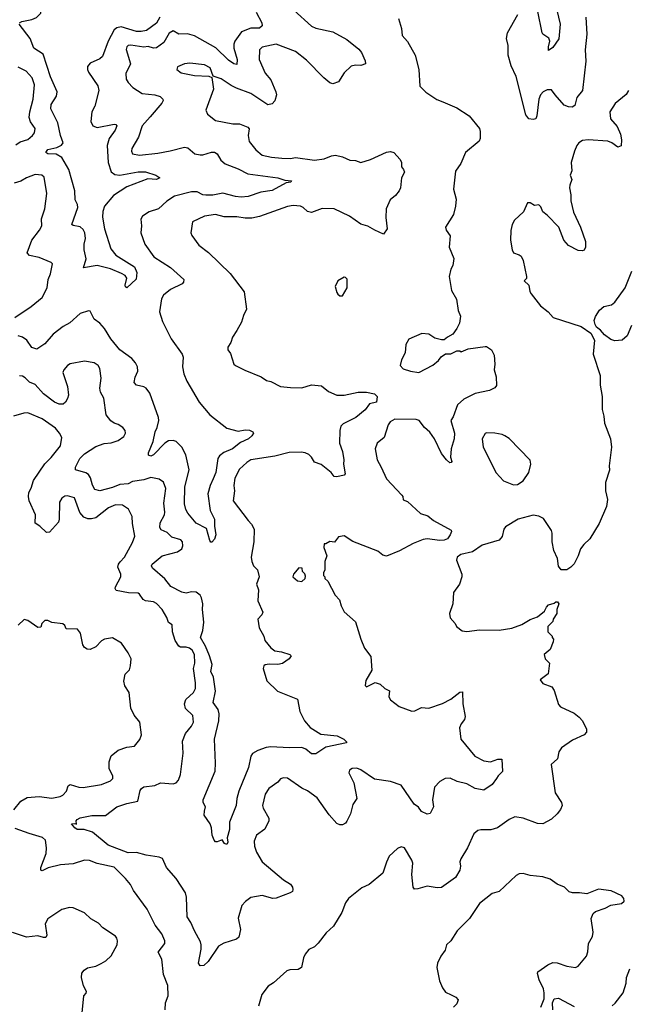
# Model space of a CAD drawing. Extents: x 1839239 to 1929705, y 762242 to 910352.
# Tile 95 of 256: x 1874476 to 1878782, y 812834 to 819818. Entities that reach past the tile are written whole.
import ezdxf

# ---------------------------------------------------------------- set-up
doc = ezdxf.new("R2010")
doc.units = 0

msp = doc.modelspace()

# ---------------------------------------------------------------- linework, layer by layer
at = {"layer": '0CON10XD'}
for points in [[(1874474.4, 819795), (1874492.5, 819805), (1874561.8, 819818.2), (1874596.1, 819833.9), (1874627.1, 819862.9), (1874627.3, 819895), (1874638.1, 819935), (1874631.1, 819985), (1874595, 820025.3), (1874545, 820043.3), (1874465, 820036.1)], [(1876151.5, 819871.5), (1876193.2, 819795), (1876195.8, 819774.2), (1876175, 819757.2), (1876115, 819758.3), (1876048.8, 819731.2), (1876001.8, 819665), (1875994.7, 819645), (1875994.7, 819614.7), (1876017.3, 819535), (1876015, 819500), (1875995, 819505.6), (1875955, 819531.2), (1875867.1, 819617.1), (1875715, 819703.6), (1875665, 819718.2), (1875605, 819715.7), (1875565, 819738.6), (1875535, 819722.9), (1875498.9, 819655), (1875445, 819618.5), (1875425, 819616.2), (1875386.5, 819626.5), (1875355, 819623.1), (1875265, 819637.8), (1875245, 819634), (1875235.7, 819624.3), (1875231.9, 819605), (1875260.8, 819505), (1875228.5, 819435), (1875231.9, 819395), (1875245, 819371.2), (1875277.6, 819337.6), (1875343.3, 819295), (1875435, 819285.5), (1875472.4, 819272.4), (1875491.2, 819255), (1875493.8, 819245), (1875482.5, 819225), (1875401, 819129), (1875344.4, 819065), (1875318.9, 818985), (1875270, 818905), (1875268, 818885), (1875276.7, 818865), (1875325, 818856.9), (1875455, 818870.6), (1875543.7, 818886.3), (1875645, 818913.3), (1875668.9, 818908.9), (1875717.1, 818867.1), (1875755, 818858.2), (1875775, 818858.5), (1875835, 818878.5), (1875857.5, 818877.5), (1875876.2, 818865), (1875902.4, 818822.4), (1875931.4, 818795), (1876025, 818759.5), (1876093.8, 818723.8), (1876305.4, 818695.4), (1876355, 818680), (1876402.5, 818675), (1876396.7, 818665), (1876365, 818660), (1876265, 818605.5), (1876184.6, 818594.6), (1876095, 818564.6), (1876045, 818558.5), (1876005, 818562.4), (1875915, 818586.5), (1875845, 818572.8), (1875795, 818572.4), (1875775, 818576.4), (1875735, 818597.8), (1875695, 818597.8), (1875572.5, 818565), (1875518.9, 818531.1), (1875458.8, 818475), (1875394.5, 818455.5), (1875345.8, 818424.2), (1875333.9, 818403.9), (1875338.8, 818355), (1875334.2, 818305), (1875362.5, 818225), (1875427.1, 818135), (1875545, 818060.6), (1875640, 817975), (1875636.7, 817955), (1875627.5, 817945), (1875545, 817904.2), (1875495.6, 817864.4), (1875481.1, 817838.9), (1875468.1, 817745), (1875487.2, 817677.2), (1875549.6, 817555), (1875628.8, 817445), (1875634.2, 817425), (1875629.7, 817355), (1875639.6, 817305), (1875660, 817255), (1875747.9, 817105), (1875824.3, 817014.3), (1875945, 816920), (1876025, 816898.1), (1876075, 816908.2), (1876105, 816907.1), (1876127.5, 816895), (1876132.5, 816885), (1876122.5, 816865), (1876097.5, 816845), (1876040.6, 816819.4), (1875985, 816773.5), (1875922.6, 816747.4), (1875891.1, 816725), (1875880.4, 816705), (1875865.5, 816605), (1875848, 816562), (1875826.2, 816513.8), (1875810, 816455), (1875826.5, 816336.5), (1875857.1, 816275), (1875855.9, 816225.9), (1875866.2, 816165), (1875857, 816133), (1875838.3, 816111.7), (1875831.7, 816111.7), (1875823.6, 816123.6), (1875800, 816210), (1875726.4, 816246.4), (1875667, 816317), (1875654.4, 816344.4), (1875644.4, 816385), (1875647.1, 816505), (1875676.2, 816625), (1875652.5, 816732.5), (1875625, 816786.9), (1875585, 816826.5), (1875565, 816832.5), (1875530.2, 816829.8), (1875504.7, 816815.3), (1875425, 816731.1), (1875405, 816723.1), (1875388.8, 816728.8), (1875388, 816745), (1875423.1, 816826.9), (1875437.3, 816895), (1875450.4, 816925), (1875462.1, 816975), (1875460.4, 816995), (1875398.1, 817168.1), (1875372.5, 817205), (1875355, 817214.4), (1875304.5, 817224.5), (1875288.6, 817245), (1875295, 817283.3), (1875313.3, 817325), (1875311.1, 817355), (1875297.8, 817385), (1875271.9, 817415), (1875185, 817475.5), (1875121.1, 817555), (1875077.8, 817627.8), (1875043.1, 817665), (1875003.9, 817693.9), (1874975, 817750), (1874965, 817753.8), (1874905.7, 817734.3), (1874832.4, 817667.6), (1874785, 817641.9), (1874713, 817587), (1874655, 817518.6), (1874598.3, 817481.7), (1874563, 817493), (1874525.7, 817545), (1874495.8, 817565), (1874465, 817574.6)], [(1875468.6, 819835), (1875445, 819792.8), (1875375, 819741.6), (1875336.9, 819733.1), (1875305, 819733.7), (1875195, 819767.8), (1875165, 819760), (1875145, 819746.2), (1875104.3, 819665), (1875063.5, 819556.5), (1875045, 819540), (1874975, 819510), (1874957.8, 819485), (1874956.9, 819465), (1874964.5, 819445), (1875029, 819349), (1875037.9, 819315), (1875009.3, 819205), (1874986.9, 819165), (1874981.5, 819095), (1874995, 819064.5), (1875025, 819051.8), (1875145, 819076.9), (1875156.7, 819075), (1875164, 819065), (1875153.5, 819035), (1875110.7, 818975), (1875097.2, 818925), (1875102.7, 818805), (1875125, 818738.9), (1875150.1, 818720.1), (1875185, 818713.8), (1875315, 818738.4), (1875367.7, 818737.8), (1875440, 818715), (1875470, 818695), (1875445, 818683.3), (1875385, 818688.2), (1875235, 818632.3), (1875140.4, 818569.6), (1875076.9, 818495), (1875065, 818457.5), (1875061.9, 818418.1), (1875076.2, 818335), (1875122.2, 818192.2), (1875156.7, 818146.7), (1875290.6, 818065), (1875307.5, 818025), (1875302.1, 817977.9), (1875235, 817916.7), (1875225, 817922.5), (1875224.2, 817934.2), (1875236.2, 817985), (1875223, 818003), (1875197.5, 818017.5), (1875120.7, 818050.7), (1875025, 818075.3), (1874927.5, 818057.5), (1874948.3, 818121.7), (1874933.6, 818185), (1874933.1, 818225), (1874941.8, 818265), (1874937.3, 818305), (1874925, 818329.2), (1874905, 818347.5), (1874855, 818356.7), (1874846.7, 818365), (1874887.3, 818485), (1874885, 818506.7), (1874869.1, 818539.1), (1874865.8, 818604.2), (1874824.2, 818755), (1874775, 818839.5), (1874735, 818864.1), (1874675, 818866.7), (1874661.9, 818875), (1874675, 818897.3), (1874738.8, 818911.2), (1874771.7, 818928.3), (1874784.5, 818945), (1874766.3, 818996.3), (1874746.4, 819085), (1874696, 819185), (1874699.6, 819215), (1874737.9, 819275), (1874741.8, 819305), (1874695, 819413.3), (1874642, 819572), (1874577.5, 819615), (1874550, 819685), (1874471.8, 819785)], [(1877161.2, 819825), (1877182, 819755), (1877188, 819705), (1877225, 819663.3), (1877280, 819565), (1877306, 819465), (1877313.3, 819345), (1877355, 819303.3), (1877431.7, 819251.7), (1877476.2, 819233.8), (1877575, 819192.5), (1877661.2, 819135), (1877734.2, 819045), (1877739.2, 819025), (1877740, 818975), (1877732, 818955), (1877635, 818875.8), (1877602.4, 818797.6), (1877565, 818742.5), (1877550, 818615), (1877569.2, 818545), (1877565.6, 818494.4), (1877551.2, 818435), (1877493.9, 818346.1), (1877498.8, 818325), (1877526.7, 818285), (1877521.2, 818205), (1877554, 818125), (1877545.7, 818075), (1877532.7, 818047.3), (1877520.8, 817995), (1877535.7, 817895.7), (1877571.2, 817835), (1877583.8, 817755), (1877600, 817715), (1877592.5, 817665), (1877573.6, 817626.4), (1877545, 817587.5), (1877507.5, 817565), (1877485, 817547.5), (1877465, 817547.5), (1877418.3, 817558.3), (1877376.4, 817586.4), (1877327, 817593), (1877235, 817552.5), (1877212.5, 817515), (1877207.5, 817455), (1877183.3, 817405), (1877173.3, 817365), (1877195, 817341.2), (1877245, 817324.3), (1877305, 817314.3), (1877405, 817367.5), (1877445, 817400), (1877463.6, 817426.4), (1877495, 817447.5), (1877533, 817447), (1877575, 817470), (1877595, 817470), (1877605, 817462.5), (1877655, 817483.3), (1877775, 817500), (1877785, 817500), (1877820, 817475), (1877838.3, 817438.3), (1877843.8, 817375), (1877838, 817335), (1877854.3, 817285), (1877855.8, 817224.2), (1877844.1, 817205.9), (1877805, 817187.5), (1877705, 817165.5), (1877625, 817125.8), (1877578, 817085), (1877548.7, 817001.3), (1877531.5, 816975), (1877558.2, 816885), (1877555.6, 816845), (1877534, 816775), (1877530, 816715), (1877538, 816685), (1877535, 816677.5), (1877524.3, 816674.3), (1877500, 816695), (1877465, 816740), (1877417.1, 816845), (1877382, 816892), (1877344.2, 816925), (1877308, 816975), (1877285, 816981.9), (1877135, 816983.3), (1877102.5, 816965), (1877087.5, 816945), (1877060, 816855), (1877008.8, 816815), (1876996, 816775), (1877009.4, 816695), (1877038.9, 816645), (1877075, 816561.2), (1877184.2, 816445), (1877192, 816435), (1877195, 816412.5), (1877225, 816401.2), (1877316.2, 816315), (1877368.3, 816298.3), (1877410, 816265), (1877535, 816197.5), (1877536.7, 816186.7), (1877527, 816163), (1877507.8, 816135), (1877485, 816126.2), (1877455, 816124.5), (1877365, 816135.8), (1877335, 816130), (1877265, 816103.1), (1877169.1, 816050.9), (1877075, 816012.9), (1877050.3, 816020.3), (1877015, 816048.6), (1876836.4, 816116.4), (1876775, 816157.5), (1876735, 816150), (1876707, 816113), (1876675, 816117.5), (1876645, 816100), (1876635, 816100), (1876632.5, 816075), (1876652.5, 816015), (1876640, 815975), (1876640, 815915), (1876630, 815895), (1876630, 815875), (1876640, 815865), (1876640, 815855), (1876660, 815835), (1876712.5, 815735), (1876743.6, 815703.6), (1876755, 815660), (1876777, 815617), (1876856.1, 815546.1), (1876894, 815425), (1876920.6, 815360.6), (1876965, 815300), (1876972, 815205), (1876928.3, 815131.7), (1876924.4, 815095), (1876935, 815085.8), (1876995, 815117.5), (1877032, 815105), (1877064.6, 815074.6), (1877097.3, 815057.3), (1877093.1, 815015), (1877105, 814994.2), (1877165, 814946), (1877255, 814912.5), (1877277.5, 814915), (1877325, 814939.2), (1877375, 814935.6), (1877473.2, 814966.8), (1877531.7, 814998.3), (1877595, 815048), (1877615, 815050), (1877615.8, 814965), (1877633.8, 814875), (1877628.8, 814855), (1877605, 814823.3), (1877594, 814795), (1877603.8, 814715), (1877701.2, 814595), (1877765, 814560.8), (1877813.9, 814553.9), (1877865, 814572.9), (1877893, 814573), (1877898.8, 814485), (1877866.2, 814455), (1877854.4, 814435.6), (1877825, 814393.3), (1877765, 814353.8), (1877705, 814365.7), (1877645, 814399.2), (1877577.5, 814415), (1877527.8, 814437.8), (1877491.2, 814435), (1877455, 814414), (1877415.5, 814374.5), (1877402.7, 814285), (1877408, 814235), (1877385, 814187.5), (1877365, 814182.5), (1877325, 814201.2), (1877301.7, 814231.7), (1877271.2, 814255), (1877179.6, 814389.6), (1877105, 814413.6), (1876992, 814432), (1876895, 814497.5), (1876865, 814508.1), (1876833.3, 814506.7), (1876813.8, 814495), (1876810, 814475), (1876843.8, 814405), (1876865.8, 814295), (1876838.3, 814251.7), (1876820.8, 814185), (1876795, 814133.3), (1876785, 814118.8), (1876765, 814108), (1876745, 814108), (1876725, 814116.2), (1876668.5, 814178.5), (1876585, 814299.4), (1876515, 814348.1), (1876475, 814367.1), (1876375, 814439.2), (1876345, 814441.4), (1876325.6, 814434.4), (1876305, 814409.2), (1876242.5, 814365), (1876215.6, 814325), (1876197.8, 814245), (1876200.6, 814225), (1876241.5, 814155), (1876241.1, 814135), (1876212.5, 814077.5), (1876155, 814033.3), (1876138.7, 813991.3), (1876141.5, 813955), (1876155, 813913.8), (1876195.8, 813845), (1876345, 813718), (1876396.1, 813686.1), (1876410.6, 813665), (1876412, 813648), (1876408.8, 813635), (1876393.3, 813625), (1876295, 813587.5), (1876270, 813585), (1876194.4, 813605.6), (1876115, 813592.5), (1876075.6, 813564.4), (1876050.8, 813535), (1876024, 813445), (1876042, 813365), (1876028.3, 813311.7), (1876013.9, 813296.1), (1875922.6, 813267.4), (1875885, 813246.9), (1875811.4, 813138.6), (1875780.3, 813109.7), (1875755, 813107.5), (1875742.9, 813125), (1875762.9, 813225), (1875762.9, 813255), (1875757.2, 813277.2), (1875714.4, 813355), (1875690, 813415), (1875662.5, 813455), (1875657.8, 813595), (1875650.5, 813625), (1875585, 813727.1), (1875517.5, 813805), (1875487.3, 813867.3), (1875465, 813879.1), (1875371.8, 813891.8), (1875305, 813910.5), (1875245, 813908.9), (1875102.2, 813962.2), (1874992, 814055), (1874933.2, 814073.2), (1874882.5, 814075), (1874866.7, 814085), (1874843.3, 814115), (1874867, 814117), (1874878.3, 814111.7), (1874877.1, 814135), (1874882.9, 814145), (1874905, 814156.5), (1874987.4, 814172.6), (1875085, 814173.3), (1875165.4, 814234.6), (1875235, 814259.1), (1875313.9, 814276.1), (1875330.3, 814349.7), (1875338.8, 814365), (1875355, 814375.8), (1875435, 814386.7), (1875475, 814405.4), (1875565, 814397.1), (1875586.2, 814405), (1875601.4, 814425), (1875615.8, 814465), (1875635.7, 814615), (1875630.3, 814699.7)], [(1876420, 819885), (1876545, 819770.5), (1876575, 819757.3), (1876695, 819731.1), (1876795, 819676), (1876878.9, 819608.9), (1876898, 819585), (1876923.8, 819525), (1876926.1, 819503.9), (1876895, 819492), (1876855, 819495.8), (1876825, 819488.8), (1876775, 819440), (1876735, 819376), (1876695, 819362.5), (1876675, 819370.8), (1876632.5, 819405), (1876509.8, 819529.8), (1876430.9, 819590.9), (1876295, 819644.6), (1876195, 819622.9), (1876175.8, 819604.2), (1876174.5, 819535), (1876215, 819438), (1876255, 819390), (1876290.6, 819305), (1876295.6, 819284.4), (1876285, 819241.2), (1876265, 819220.8), (1876235, 819214.4), (1876115, 819294.6), (1876013, 819333)], [(1878489.5, 819835), (1878495.6, 819715), (1878482.9, 819602.9), (1878487.6, 819522.4), (1878465.8, 819315), (1878426, 819265), (1878411.2, 819208.8), (1878392.5, 819197.5), (1878365, 819199.5), (1878335, 819211.1), (1878272.2, 819285), (1878245, 819320.6), (1878215, 819319.4), (1878186.2, 819305), (1878166.4, 819283.6), (1878155.5, 819255), (1878141.8, 819135), (1878134.6, 819115.4), (1878115, 819109.1), (1878083.8, 819113.8), (1878063.1, 819143.1), (1877994.2, 819414.2), (1877960.6, 819490.6), (1877937.1, 819565), (1877937.1, 819635), (1877926.9, 819685), (1877932.9, 819725), (1878007.5, 819855)], [(1878284, 819885), (1878306.3, 819786.3), (1878297.9, 819682.1), (1878255, 819620.8), (1878225, 819600), (1878223.5, 819625), (1878233.5, 819665), (1878227.2, 819687.2), (1878184.5, 819714.5), (1878178, 819725), (1878148.8, 819875)], [(1874449.3, 818930.7), (1874478.9, 818951.1), (1874535, 818967.5), (1874568, 818995), (1874582, 819015), (1874585.8, 819045), (1874552.9, 819092.9), (1874543.8, 819125), (1874547.5, 819165), (1874571.2, 819255), (1874582.1, 819355), (1874564.5, 819405), (1874522.7, 819452.7), (1874465, 819480.5)], [(1876013, 819333), (1875975, 819350), (1875905, 819397.5), (1875847, 819417), (1875826, 819475), (1875785, 819498.1), (1875680.9, 819509.1), (1875645, 819504), (1875595, 819483.3), (1875588.8, 819465), (1875621.2, 819441.2), (1875715, 819420.6), (1875816.2, 819416.2), (1875837.5, 819407.5), (1875849.2, 819325), (1875796.2, 819175), (1875807, 819147), (1875865, 819102), (1875987.8, 819077.8), (1876035, 819079.6), (1876093.8, 819055), (1876102.3, 819042.3), (1876095.8, 818995), (1876103, 818953), (1876150, 818895), (1876195, 818857.1), (1876262, 818842), (1876334.6, 818834.6), (1876395, 818833.1), (1876430.8, 818839.2), (1876565, 818820.4), (1876635, 818829.5), (1876685, 818851.1), (1876715, 818856.7), (1876764.5, 818844.5), (1876815, 818822), (1876855, 818818), (1876895, 818805.7), (1876963.2, 818826.8), (1877075, 818878), (1877105, 818883.8), (1877126.7, 818875), (1877172.5, 818825), (1877182.5, 818805), (1877182.5, 818775), (1877197.5, 818755), (1877202.5, 818735), (1877183.3, 818695), (1877176, 818625), (1877165.9, 818604.1), (1877139.7, 818570.3), (1877100.9, 818539.1), (1877074, 818475), (1877070, 818415), (1877081.2, 818335), (1877055, 818297.5), (1876992.5, 818325), (1876944.3, 818354.3), (1876895, 818366.9), (1876813.3, 818423.3), (1876705, 818475.4), (1876621.1, 818478.9), (1876545, 818449.2), (1876515, 818458), (1876485, 818486), (1876465.7, 818495.7), (1876415, 818500.8), (1876375, 818493.1), (1876175, 818421.9), (1876120.3, 818409.7), (1876075, 818409.4), (1876015, 818419.2), (1875925, 818419.4), (1875865, 818435.6), (1875785, 818423.1), (1875702, 818385), (1875690, 818305), (1875696.4, 818286.4), (1875745, 818217.5), (1875815, 818166.2), (1875967, 818017), (1876067.7, 817887.7), (1876083.8, 817765), (1876061.2, 817718.8), (1876047.7, 817672.3), (1876015, 817613.3), (1875983.3, 817565), (1875971.7, 817528.3), (1875952.5, 817495), (1875952.5, 817475), (1875969.5, 817449.5), (1875993.8, 817375), (1876005, 817363.8), (1876072.1, 817332.1), (1876187.5, 817285), (1876225, 817258.8), (1876255, 817251.2), (1876325, 817216.2), (1876395, 817208), (1876475, 817207.5), (1876545, 817228), (1876615, 817220), (1876665, 817180.8), (1876725, 817155.7), (1876775, 817155.7), (1876875, 817175.7), (1876935, 817175.8), (1876990, 817165), (1877010, 817145), (1877005.6, 817104.4), (1876956.2, 817093.8), (1876925, 817051.2), (1876859.2, 816995), (1876769.8, 816950.2), (1876752.9, 816935), (1876745.6, 816905), (1876743.2, 816815), (1876764.5, 816754.5), (1876774.2, 816695), (1876770.8, 816665), (1876783, 816597), (1876775, 816587.5), (1876725, 816576), (1876705, 816578.8), (1876683.8, 816605), (1876611.7, 816661.7), (1876565, 816680), (1876545, 816715.8), (1876525, 816733.1), (1876500, 816745), (1876470, 816750), (1876385, 816747.8), (1876285, 816722.5), (1876115, 816696.5), (1876085, 816678), (1876035, 816629.2), (1876001.1, 816565), (1875993.5, 816515), (1875998.9, 816475), (1875990, 816405), (1876094.3, 816265), (1876119.8, 816239.8), (1876137.8, 816205), (1876135.7, 816114.3), (1876117.5, 816005), (1876121.1, 815975), (1876132.9, 815945), (1876160.6, 815915), (1876173.3, 815865), (1876155.4, 815815), (1876167.8, 815775), (1876164.4, 815695), (1876198.6, 815615), (1876193.2, 815596.8), (1876164.3, 815565), (1876174.3, 815505), (1876206, 815445), (1876212.5, 815415), (1876255, 815361.4), (1876285, 815341.4), (1876332.5, 815335), (1876390, 815315), (1876400, 815305), (1876386.7, 815285), (1876338.8, 815251.2), (1876305, 815244.3), (1876243.2, 815246.8), (1876215, 815242), (1876206.2, 815235), (1876200.6, 815215), (1876228.3, 815128.3), (1876303.3, 815055), (1876445, 814997.5), (1876461.7, 814911.7), (1876494.2, 814845), (1876535, 814798.6), (1876610.6, 814750.6), (1876727.3, 814737.3), (1876772.5, 814715), (1876792.5, 814695), (1876791.7, 814688.3), (1876645, 814657.5), (1876575, 814611.2), (1876545, 814611.2), (1876505, 814643.8), (1876475, 814655.8), (1876385, 814652.7), (1876255, 814660.4), (1876223.8, 814656.2), (1876164.5, 814635.5), (1876125, 814612), (1876115.5, 814594.5), (1876098.9, 814515), (1876029.4, 814345), (1876014.3, 814295), (1876010.8, 814245), (1875964, 814125), (1875962, 814075), (1875946.2, 814015), (1875951.2, 813985), (1875945, 813967.5), (1875927.5, 813975), (1875911.7, 814001.7), (1875875, 813987.5), (1875865, 813987.5), (1875855, 813997.5), (1875840, 814035), (1875836.7, 814085), (1875826.7, 814115), (1875782.5, 814175), (1875786.7, 814205), (1875793.3, 814235), (1875777.5, 814265), (1875776.7, 814285), (1875861.3, 814488.7), (1875864.5, 814544.5), (1875857.3, 814715), (1875887.8, 814845), (1875890.4, 814895), (1875883.8, 814925), (1875848.2, 814975), (1875863.6, 815055), (1875850.3, 815155), (1875831.8, 815195), (1875839.4, 815245), (1875822.3, 815305), (1875793, 815375), (1875758.7, 815435), (1875773.3, 815485), (1875781.1, 815545), (1875771.8, 815635), (1875774, 815675), (1875765, 815716.7), (1875755, 815735.8), (1875726.3, 815756.3), (1875695, 815758.9), (1875655, 815750), (1875626.2, 815756.2), (1875547, 815797), (1875505, 815852.1), (1875418.6, 815928.6), (1875410, 815945), (1875414.6, 815955.4), (1875485, 816015.6), (1875595, 816042.7), (1875624.3, 816065), (1875633.1, 816085), (1875628.9, 816115), (1875618.7, 816128.7), (1875555, 816146.4), (1875520.5, 816180.5), (1875479.5, 816199.5), (1875468.5, 816215), (1875471.9, 816248.1), (1875501.5, 816305), (1875505.4, 816324.6), (1875498.8, 816388.8), (1875512.3, 816492.3), (1875495, 816536.7), (1875465, 816558.8), (1875405, 816571.5), (1875356.7, 816555), (1875275, 816541.6), (1875245, 816525.4), (1875185, 816520.3), (1875135, 816500), (1875045, 816475.6), (1875008.8, 816485), (1874993.2, 816516.8), (1874979.1, 816569.1), (1874962.8, 816592.8), (1874944.6, 816604.6), (1874871.2, 816625), (1874870.8, 816645), (1874902.5, 816705), (1874935, 816738.2), (1875015, 816789.6), (1875075, 816811.8), (1875125, 816816.7), (1875175, 816831.9), (1875215, 816861.2), (1875226.2, 816885), (1875223.9, 816903.9), (1875206.7, 816925), (1875175, 816947.1), (1875145, 816955.8), (1875121.7, 816971.7), (1875090, 817015), (1875072.7, 817132.7), (1875050, 817175), (1875044.3, 817204.3), (1875054.4, 817275), (1875044.3, 817344.3), (1875031.2, 817365), (1875005, 817383.8), (1874935, 817396.2), (1874835, 817375.8), (1874815, 817366), (1874790, 817335), (1874781.9, 817315), (1874815.4, 817215.4), (1874822.2, 817155), (1874815, 817130), (1874801.9, 817105), (1874785, 817091.8), (1874755, 817091.5), (1874723.9, 817103.9), (1874644.6, 817165), (1874585, 817231.2), (1874545, 817247.8), (1874515, 817278.5), (1874495, 817289.5), (1874475, 817290.6)], [(1878790, 819315), (1878775, 819286.7), (1878695.8, 819224.2), (1878659.2, 819165), (1878663.2, 819113.2), (1878711.1, 819061.1), (1878734.4, 819005), (1878741.9, 818965), (1878738.1, 818921.9), (1878715, 818914), (1878672.5, 818945), (1878645, 818956.1), (1878504.3, 818965.7), (1878465, 818960), (1878440, 818945), (1878424.4, 818925.6), (1878408, 818885)], [(1878408, 818885), (1878384.2, 818805), (1878390, 818745), (1878378, 818715), (1878390, 818685), (1878374.2, 818645), (1878372.9, 818625), (1878382.5, 818575), (1878382.7, 818532.7), (1878401.7, 818451.7), (1878450, 818345), (1878486.2, 818245), (1878486.7, 818205), (1878476.4, 818183.6), (1878465, 818177.5), (1878435, 818181.2), (1878365.8, 818215.8), (1878333.8, 818255), (1878296.7, 818345), (1878215, 818430), (1878184.1, 818454.1), (1878169.7, 818489.7), (1878155, 818503.8), (1878125, 818500), (1878095, 818517.5), (1878075, 818517.5), (1878047.5, 818455), (1877983.3, 818395), (1877965.9, 818364.1), (1877957.7, 818322.3), (1877955.7, 818255), (1877966.7, 818185), (1877975, 818163.3), (1878015, 818150), (1878029.3, 818139.3), (1878045, 818110), (1878067.5, 817995), (1878067, 817983), (1878052.5, 817965), (1878083.6, 817933.6), (1878090.7, 817890.7), (1878102.3, 817872.3), (1878167.3, 817787.3), (1878221.2, 817745), (1878256.2, 817705), (1878455, 817642), (1878524.4, 817594.4), (1878550, 817545), (1878540.8, 817445), (1878590, 817295), (1878590, 817225), (1878603.8, 817145), (1878603.9, 817053.9), (1878616.4, 817006.4), (1878621.2, 816955), (1878663.3, 816845), (1878671.2, 816785), (1878653, 816653), (1878656.4, 816623.6), (1878627.5, 816535), (1878627, 816477), (1878641.2, 816415), (1878636.2, 816365), (1878583.8, 816245), (1878518, 816135), (1878475.6, 816094.4), (1878450, 816065), (1878434, 816015), (1878405, 815958.8), (1878383.3, 815935), (1878355, 815916.2), (1878315, 815916.2), (1878295, 815942.5), (1878287.1, 815995), (1878262.1, 816052.1), (1878250.8, 816115), (1878251.2, 816175), (1878244.2, 816194.2), (1878189.1, 816279.1), (1878155, 816297.5), (1878115, 816302.5), (1878010, 816275), (1877919.5, 816220.5), (1877906.7, 816205), (1877895, 816152.5), (1877875, 816126.7), (1877755, 816091.4), (1877685, 816044.4), (1877603.3, 816025), (1877577.5, 816005), (1877572.5, 815985), (1877610, 815885), (1877610, 815865), (1877593.3, 815815), (1877551.2, 815755), (1877546.7, 815675), (1877523.3, 815605), (1877526.7, 815575), (1877562.5, 815535), (1877572.5, 815515), (1877612.3, 815482.3), (1877645, 815478), (1877735, 815489.4), (1877875, 815487.8), (1877965, 815502.5), (1878035, 815527.5), (1878095, 815563.8), (1878145, 815583.3), (1878196.4, 815623.6), (1878209.3, 815650.7), (1878225, 815667.5), (1878265, 815680), (1878275, 815690), (1878288.3, 815688.3), (1878297.5, 815675), (1878282.5, 815635), (1878282.5, 815605), (1878257.5, 815565), (1878255, 815550), (1878220, 815515), (1878220, 815475), (1878250, 815445), (1878250, 815435), (1878260, 815425), (1878257.5, 815405), (1878235, 815350), (1878192.5, 815315), (1878200, 815285), (1878230, 815255), (1878221.7, 815178.3), (1878164, 815135), (1878185, 815110), (1878247.5, 815085), (1878265, 815060), (1878295, 814960), (1878310, 814945), (1878405, 814898.8), (1878441.2, 814871.2), (1878466.2, 814845), (1878492.5, 814785), (1878492.5, 814765), (1878477.5, 814745), (1878395, 814708.8), (1878316.4, 814653.6), (1878297.5, 814625), (1878286.7, 814575), (1878243.3, 814535), (1878270.8, 814335), (1878315.5, 814265.5), (1878320.6, 814245), (1878310, 814215), (1878285.6, 814185), (1878245, 814148.5), (1878185, 814113.5), (1878145, 814116.7), (1878045, 814154.6), (1877985, 814163.3), (1877945, 814145.7), (1877863.2, 814086.8), (1877815, 814071.9), (1877745, 814072), (1877724.1, 814065.9), (1877695.9, 814044.1), (1877649.2, 813945), (1877602, 813865), (1877595.8, 813845), (1877600.6, 813815), (1877596.7, 813785), (1877565, 813732.9), (1877465, 813662.7), (1877435, 813660), (1877365, 813671.4), (1877297.7, 813652.3), (1877275, 813650), (1877263.8, 813665), (1877256.2, 813755), (1877261.4, 813835), (1877255, 813856.7), (1877203.9, 813943.9), (1877179.3, 813950.7), (1877155, 813938.8), (1877095.9, 813884.1), (1877075, 813842.5), (1877050, 813765), (1876952.5, 813685), (1876900.2, 813659.8), (1876806.2, 813585), (1876786, 813555), (1876760, 813485), (1876700.3, 813389.7), (1876648.8, 813341.2), (1876591.7, 813268.3), (1876565, 813242.5), (1876525, 813222.5), (1876499.3, 813190.7), (1876486.7, 813165), (1876472.5, 813095), (1876449.3, 813080.7), (1876390.5, 813079.5), (1876368.8, 813071.2), (1876275, 812986.7), (1876236.1, 812963.9), (1876193.3, 812905), (1876168.1, 812821.9)], [(1874441.1, 817705), (1874557, 817783), (1874635, 817847.1), (1874671.2, 817915), (1874679.1, 817975), (1874695.6, 818015), (1874707.5, 818085), (1874700, 818095), (1874615, 818131.5), (1874544.6, 818144.6), (1874530, 818165), (1874561.1, 818255), (1874616, 818325), (1874632.5, 818355), (1874631.4, 818405), (1874654, 818475), (1874669.4, 818585), (1874650.3, 818700.3), (1874632.5, 818715), (1874585, 818719.4), (1874525, 818695.4), (1874485, 818671.8), (1874437, 818657)], [(1878811.7, 817648.3), (1878782.5, 817575), (1878745, 817543.8), (1878695, 817538.8), (1878665, 817548.8), (1878621.7, 817581.7), (1878593.3, 817615), (1878565, 817636.7), (1878553.8, 817655), (1878546.7, 817685), (1878556.4, 817713.6), (1878585, 817757.5), (1878616.4, 817783.6), (1878670, 817795), (1878693.3, 817815), (1878768, 817915), (1878815.5, 818034.5)], [(1876765, 817860), (1876797.5, 817915), (1876796.4, 817976.4), (1876785, 817990), (1876775, 817992.5), (1876730, 817965), (1876712.5, 817925), (1876723, 817883), (1876731.7, 817871.7), (1876745, 817860), (1876765, 817860)], [(1875630.3, 814699.7), (1875651.1, 814755), (1875695, 814807.5), (1875707.8, 814835), (1875702.2, 814882.2), (1875652.3, 814932.3), (1875643.6, 814965), (1875654.4, 814995), (1875708.6, 815045), (1875722.5, 815075), (1875722.9, 815115), (1875707.9, 815215), (1875717.5, 815255), (1875715.2, 815315.2), (1875699.1, 815345), (1875679.4, 815359.4), (1875655, 815366.8), (1875616.7, 815366.7), (1875603.8, 815373.8), (1875578.2, 815415), (1875558.1, 815475), (1875555.8, 815525), (1875532, 815542), (1875518.3, 815578.3), (1875485, 815634), (1875445, 815676), (1875425, 815688), (1875366.7, 815695), (1875351.2, 815705), (1875325, 815743.8), (1875315, 815749.2), (1875247.9, 815752.1), (1875160, 815770), (1875153.3, 815783.3), (1875155.6, 815795), (1875192.2, 815865), (1875192.2, 815885), (1875172.9, 815935), (1875175.7, 815955), (1875187.6, 815972.4), (1875217.8, 816005), (1875275, 816110), (1875291.9, 816155), (1875275.7, 816245), (1875274.3, 816295), (1875247.2, 816347.2), (1875205.4, 816375.4), (1875155, 816377.3), (1875105, 816354.5), (1875015, 816285.4), (1874985, 816277.5), (1874958.1, 816278.1), (1874930.2, 816290.2), (1874902.7, 816322.8), (1874865.4, 816425.4), (1874815, 816439.5), (1874795, 816437.3), (1874775.6, 816425), (1874757.5, 816395), (1874756.9, 816275), (1874752, 816255), (1874686.8, 816183.2), (1874665, 816180), (1874620, 816225), (1874585.8, 816245.8), (1874588.5, 816305), (1874542.5, 816405), (1874537.5, 816435), (1874541.1, 816465), (1874557.7, 816495), (1874575, 816549.4), (1874653.3, 816666.7), (1874698.5, 816711.5), (1874765.8, 816795), (1874775.9, 816854.1), (1874759.2, 816885), (1874729.4, 816919.4), (1874635, 816985.6), (1874535, 817028.5), (1874505, 817026.7), (1874433.3, 817005)], [(1877975, 816517.5), (1878005, 816520), (1878045, 816547.5), (1878083.8, 816605), (1878098.8, 816665), (1878095, 816692.5), (1877945, 816847.5), (1877915, 816866.7), (1877895, 816876.2), (1877843.9, 816883.9), (1877785, 816888), (1877775, 816883.8), (1877754.4, 816845), (1877761.1, 816785), (1877853, 816603), (1877905, 816546.7), (1877975, 816517.5)], [(1876475, 815832.5), (1876500, 815855), (1876501.7, 815871.7), (1876497, 815887), (1876480, 815905), (1876478.3, 815928.3), (1876455, 815930), (1876417.5, 815885), (1876412.5, 815865), (1876445, 815837.5), (1876475, 815832.5)], [(1874435, 814212.5), (1874484, 814275), (1874528.8, 814301.2), (1874615, 814307.5), (1874705, 814295.4), (1874762.5, 814307.5), (1874781.5, 814318.5), (1874808, 814345), (1874820, 814385), (1874835, 814393.3), (1874894.4, 814374.4), (1874925, 814373.1), (1875055, 814393.5), (1875120.5, 814419.5), (1875136.7, 814435), (1875136.2, 814455), (1875111.2, 814505), (1875110, 814555), (1875125, 814597.5), (1875175, 814636.7), (1875235, 814657.5), (1875290, 814665), (1875328.3, 814711.7), (1875340, 814745), (1875327.5, 814835), (1875286.7, 814885), (1875263.3, 814935), (1875252, 815045), (1875222.1, 815092.1), (1875214.2, 815125), (1875224, 815175), (1875255, 815207.5), (1875261.2, 815235), (1875266.7, 815285), (1875245, 815327.5), (1875198.8, 815395), (1875135, 815433.3), (1875077.5, 815425), (1875055, 815411.2), (1875015, 815368.6), (1874975, 815351.4), (1874955, 815352.5), (1874935, 815364), (1874923.2, 815383.2), (1874907, 815467), (1874885, 815494), (1874805, 815497.5), (1874795, 815520), (1874781.7, 815531.7), (1874705, 815542.5), (1874676.4, 815556.4), (1874655, 815557.5), (1874633.3, 815535), (1874625, 815510), (1874605, 815507.5), (1874535, 815556.2), (1874507.5, 815562.5), (1874465, 815522.5)], [(1875506.4, 812795), (1875510.4, 812845), (1875527.5, 812895), (1875527, 812967), (1875495.7, 813045.7), (1875484.4, 813155), (1875458, 813205), (1875503.8, 813265), (1875504.2, 813285), (1875483.1, 813335), (1875436.3, 813396.3), (1875379.6, 813509.6), (1875281.8, 813641.8), (1875261.4, 813685), (1875227, 813727), (1875145, 813806), (1875025, 813833.2), (1874970, 813855), (1874935, 813856.7), (1874855, 813830), (1874765, 813822.8), (1874678.6, 813801.4), (1874635, 813781.2), (1874626.4, 813786.4), (1874626.2, 813805), (1874662.7, 813905), (1874666.8, 813945), (1874659.1, 813999.1), (1874638.2, 814018.2), (1874543.3, 814045), (1874445, 814080.8)], [(1878170.7, 812815), (1878193.2, 812873.2), (1878194.4, 812915), (1878188, 812945), (1878158.3, 813008.3), (1878146.2, 813053.8), (1878148.5, 813065), (1878219.2, 813115), (1878255, 813130), (1878285, 813127.8), (1878355, 813104.3), (1878415, 813096), (1878435, 813103.8), (1878494, 813175), (1878503.2, 813206.8), (1878506.9, 813265), (1878535.6, 813315), (1878539.5, 813345), (1878526.9, 813443.1), (1878540.9, 813479.1), (1878557.3, 813492.7), (1878624.5, 813515.5), (1878665, 813536.7), (1878741.7, 813548.3), (1878760, 813565), (1878757.5, 813585), (1878743, 813603), (1878668, 813638), (1878578.8, 813651.2), (1878495, 813618.8), (1878444.1, 813625.9), (1878395, 813624), (1878371.7, 813631.7), (1878336.7, 813665), (1878285.8, 813685.8), (1878235, 813722), (1878185, 813739.2), (1878095, 813748.6), (1878045, 813762.9), (1878015, 813758.6), (1877995, 813748.6), (1877875, 813634.2), (1877825, 813620), (1877735, 813548.8), (1877665, 813444), (1877577.5, 813355), (1877532.5, 813285), (1877501.4, 813255), (1877492.7, 813217.3), (1877461.2, 813175), (1877436.2, 813125), (1877432, 813095), (1877450.7, 813000.7), (1877471.7, 812951.7), (1877495, 812920), (1877535, 812901.2), (1877567.5, 812885), (1877583.3, 812865), (1877575, 812837.5), (1877550, 812815)], [(1874920, 812775), (1874930, 812895), (1874947, 812913), (1874950, 812925), (1874927.5, 812965), (1874913.8, 813025), (1874916.2, 813055), (1874933, 813077), (1874957.5, 813092.5), (1875015, 813104.2), (1875053.3, 813123.3), (1875087.4, 813142.6), (1875125, 813178.8), (1875166.2, 813255), (1875168.8, 813285), (1875163.6, 813303.6), (1875155, 813317.5), (1875065, 813376.2), (1875035, 813410), (1874981.2, 813441.2), (1874935, 813483.3), (1874855, 813518.8), (1874829.3, 813520.7), (1874775, 813506.7), (1874675, 813440), (1874656.2, 813405), (1874667.5, 813325), (1874661.7, 813308.3), (1874645, 813307.5), (1874605, 813320), (1874525, 813310), (1874425, 813343.3)], [(1878675, 812822.5), (1878696.4, 812843.6), (1878753.9, 812916.1), (1878773.8, 812985), (1878778, 813025), (1878800.6, 813085)], [(1878253.8, 812795), (1878252.5, 812845), (1878265, 812874.2), (1878295, 812877.1), (1878405, 812820)]]:
    msp.add_lwpolyline(points, dxfattribs=at)

doc.saveas('drawing.dxf')
